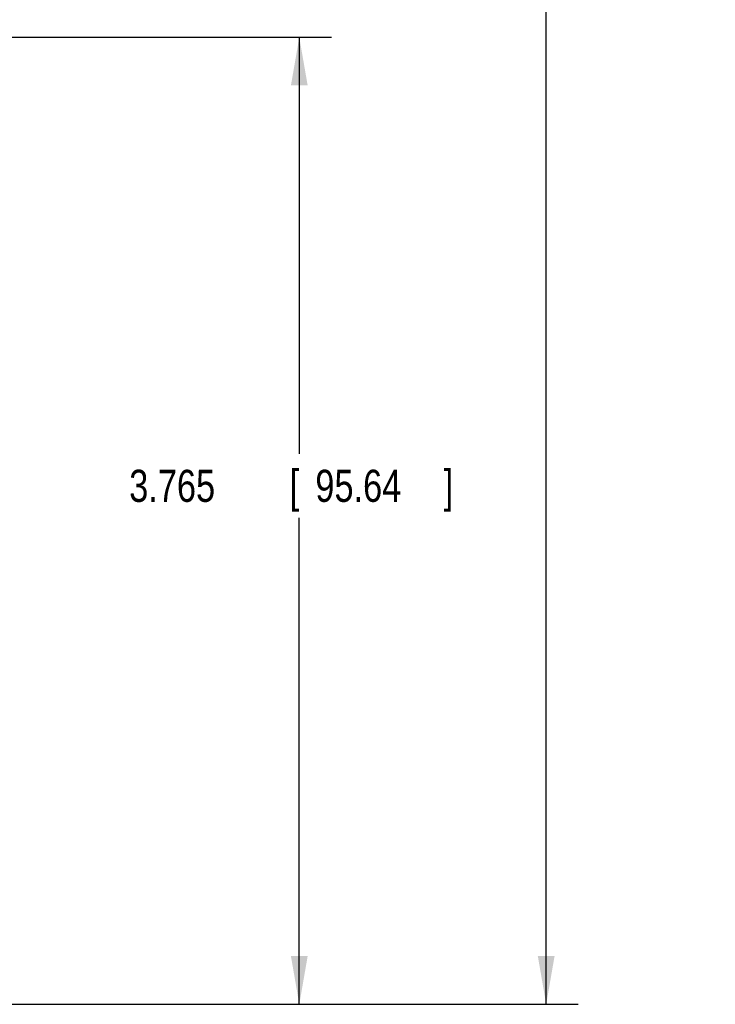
# Model space of a CAD drawing. Header units: inches. Extents: x 0 to 34, y 0 to 22.
# Tile 38 of 69: x 8.4 to 11.1, y 4.7 to 8.5. Entities that reach past the tile are written whole.
import ezdxf

# ---------------------------------------------------------------- set-up
doc = ezdxf.new("R2010")
doc.units = ezdxf.units.IN
doc.header["$LTSCALE"] = 1.87
doc.header["$MEASUREMENT"] = 0
doc.layers.get('0').update_dxf_attribs({"linetype": 'CONTINUOUS'})
doc.layers.add('DIMENSIONS', color=7, linetype='CONTINUOUS')
doc.styles.get("Standard").update_dxf_attribs({"font": 'txt', "width": 0.8})
doc.dimstyles.new('DIMSTYLE_1', dxfattribs={"dimtxt": 0.125, "dimasz": 0.1875, "dimexe": 0.18, "dimexo": 0.0625, "dimgap": 0.09, "dimtad": 0, "dimtih": 1, "dimtoh": 1, "dimdec": 3, "dimzin": 4, "dimdsep": 46, "dimtxsty": 'STANDARD', "dimblk": '_FILLED', "dimblk1": '_FILLED', "dimblk2": '_FILLED', "dimcen": 0.09, "dimadec": 0, "dimazin": 0, "dimtp": 0.01, "dimtm": 0.01, "dimtfac": 1, "dimtdec": 3, "dimtofl": 0, "dimtmove": 0, "dimatfit": 3, "dimldrblk": '_FILLED', "dimfxl": 1, "dimtolj": 1, "dimtzin": 4, "dimarcsym": 0})

# ---------------------------------------------------------------- blocks, each defined once
blk = doc.blocks.new('_FILLED')
at = {"color": 0, "linetype": 'BYBLOCK'}
blk.add_solid([(0, 0), (-1, 0.174), (-1, -0.174)], dxfattribs=at)
blk = doc.blocks.new('*D1')
at = {"layer": 'DIMENSIONS', "color": 2, "linetype": 'CONTINUOUS'}
for p, q in [((6.9811, 8.4187), (9.5924, 8.4187)), ((9.4674, 8.4187), (9.4674, 6.7973)), ((9.4674, 4.6535), (9.4674, 6.5473)), ((6.9874, 4.6535), (9.5924, 4.6535))]:
    blk.add_line(p, q, dxfattribs=at)
at = {"layer": 'DIMENSIONS', "color": 2, "linetype": 'CONTINUOUS', "xscale": 0.1875, "yscale": 0.1875, "zscale": 0.1875}
for p, rotation in [((9.4674, 8.4187), 90), ((9.4674, 4.6535), 270)]:
    blk.add_blockref('_FILLED', p, dxfattribs=dict(at, rotation=rotation))
at = {"layer": 'DIMENSIONS', "color": 2, "linetype": 'CONTINUOUS', "width": 0.8}
for s, p in [('3.765', (8.8049, 6.6098)), ('[', (9.4299, 6.6098)), ('95.64', (9.5299, 6.6098)), (']', (10.0299, 6.6098))]:
    blk.add_text(s, height=0.125, dxfattribs=at).set_placement(p)
blk = doc.blocks.new('*D2')
at = {"layer": 'DIMENSIONS', "color": 2, "linetype": 'CONTINUOUS'}
for p, q in [((6.6253, 11.3682), (10.554, 11.3682)), ((10.429, 11.3682), (10.429, 9.183)), ((10.429, 4.6535), (10.429, 8.933)), ((7.0139, 4.6535), (10.554, 4.6535))]:
    blk.add_line(p, q, dxfattribs=at)
at = {"layer": 'DIMENSIONS', "color": 2, "linetype": 'CONTINUOUS', "xscale": 0.1875, "yscale": 0.1875, "zscale": 0.1875}
for p, rotation in [((10.429, 11.3682), 90), ((10.429, 4.6535), 270)]:
    blk.add_blockref('_FILLED', p, dxfattribs=dict(at, rotation=rotation))
at = {"layer": 'DIMENSIONS', "color": 2, "linetype": 'CONTINUOUS', "width": 0.8}
for s, p in [('[', (10.3415, 8.9955)), (']', (11.0415, 8.9955)), ('6.715', (9.7165, 8.9955)), ('170.55', (10.4415, 8.9955))]:
    blk.add_text(s, height=0.125, dxfattribs=at).set_placement(p)

msp = doc.modelspace()

# ---------------------------------------------------------------- dimensions: what is measured, and where the dimension line sits
at = {"layer": 'DIMENSIONS', "color": 2, "linetype": 'CONTINUOUS'}
for base, p1, p2, picture, middle in [((10.429, 4.6535), (6.6253, 11.3682), (7.0139, 4.6535), '*D2', (10.429, 9.058)), ((9.4674, 4.6535), (6.9811, 8.4187), (6.9874, 4.6535), '*D1', (9.4674, 6.6723))]:
    dim = msp.add_linear_dim(base=base, p1=p1, p2=p2, angle=270, dimstyle='DIMSTYLE_1', dxfattribs=at)
    dim.commit()
    dim.dimension.update_dxf_attribs({"geometry": picture, "text_midpoint": middle, "dimtype": 160})

doc.saveas('drawing.dxf')
